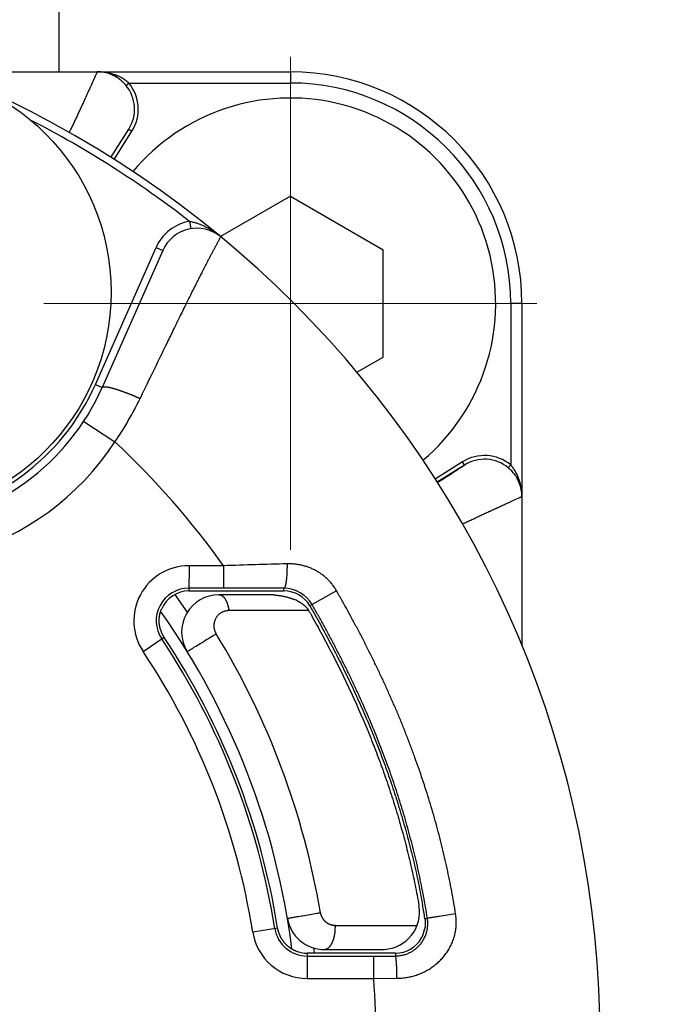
# Model space of a CAD drawing. Header units: millimetres. Extents: x 0 to 840, y 0 to 594.
# Tile 112 of 148: x 409.47 to 418.19, y 495.78 to 508.96. Entities that reach past the tile are written whole.
import ezdxf

# ---------------------------------------------------------------- set-up
doc = ezdxf.new("R2010")
doc.units = ezdxf.units.MM
doc.header["$LTSCALE"] = 0.36378
doc.linetypes.add('CENTER', pattern=[50.8, 31.75, -6.35, 6.35, -6.35])
doc.layers.add('NoLayerName_001', color=7, linetype='Continuous')

# ---------------------------------------------------------------- blocks, each defined once
blk = doc.blocks.new('DIM_0002')
at = {"color": 3, "linetype": 'Continuous', "lineweight": 13}
blk.add_arc((51.634, 49.634), 49.634, 180, 90, dxfattribs=at)

msp = doc.modelspace()

# ---------------------------------------------------------------- linework, layer by layer
at = {"layer": 'NoLayerName_001', "color": 190, "linetype": 'Continuous', "lineweight": 25}
msp.add_line((409.9971, 512.7623), (409.9971, 508.2628), dxfattribs=at)
at = {"layer": 'NoLayerName_001', "color": 8, "linetype": 'CENTER', "lineweight": 13}
for p, q in [((413.0971, 501.8623), (413.0971, 508.4623)), ((416.3971, 505.1623), (409.7971, 505.1623))]:
    msp.add_line(p, q, dxfattribs=at)
at = {"layer": 'NoLayerName_001', "color": 7, "linetype": 'Continuous', "lineweight": 25}
for p, q in [((408.4316, 508.2628), (413.0971, 508.2628)), ((410.6947, 507.1171), (410.9334, 507.4945)), ((413.0971, 506.5973), (412.1623, 506.0576)), ((413.0971, 506.5973), (414.3398, 505.8798)), ((411.39, 505.8718), (410.5778, 504.0375)), ((414.3398, 504.4448), (414.3398, 505.8798)), ((416.1976, 505.1623), (416.1976, 500.5807)), ((413.9887, 504.2421), (414.3398, 504.4448)), ((415.4292, 502.9986), (415.0652, 502.7684)), ((411.7398, 501.3128), (412.1418, 501.3128)), ((412.1418, 501.3128), (412.1817, 501.3128)), ((412.1817, 501.3128), (412.7955, 501.3128)), ((412.7955, 501.3128), (412.8109, 501.3128)), ((412.8109, 501.3128), (413.0118, 501.3128)), ((412.7955, 501.2628), (412.1418, 501.2628)), ((413.5079, 496.4628), (413.3213, 496.4628)), ((413.6988, 496.4628), (413.5079, 496.4628)), ((413.5507, 496.5128), (414.3133, 496.5128)), ((414.2963, 496.4628), (413.6988, 496.4628)), ((414.3133, 496.4628), (414.2963, 496.4628)), ((414.5038, 496.4628), (414.3133, 496.4628))]:
    msp.add_line(p, q, dxfattribs=at)
at = {"layer": 'NoLayerName_001', "color": 8, "linetype": 'Continuous', "lineweight": 25}
for p, q in [((413.0971, 508.2628), (413.0971, 508.1128)), ((410.8962, 508.081), (410.9347, 508.1128)), ((410.9347, 508.1128), (413.0971, 508.1128)), ((410.9334, 507.4945), (410.9756, 507.4678)), ((410.737, 507.0905), (410.9756, 507.4678)), ((411.7476, 506.261), (411.7642, 506.1624)), ((410.4864, 504.078), (411.2986, 505.9123)), ((411.2986, 505.9123), (411.39, 505.8718)), ((416.1976, 505.1623), (416.0476, 505.1623)), ((416.0476, 505.1623), (416.0476, 503)), ((410.4864, 504.078), (410.5778, 504.0375)), ((410.3304, 503.5834), (410.7483, 503.3089)), ((415.4025, 503.0409), (415.0385, 502.8107)), ((415.4292, 502.9986), (415.4025, 503.0409)), ((416.0157, 502.9615), (416.0476, 503)), ((411.7402, 501.6513), (411.7398, 501.3128)), ((412.2026, 501.6508), (411.7402, 501.6513)), ((412.2026, 501.6508), (412.2024, 501.3509)), ((412.2024, 501.3509), (411.7398, 501.3514)), ((413.0118, 501.3128), (413.0118, 501.3493)), ((413.7146, 501.3165), (413.3587, 501.112)), ((413.3432, 501.0496), (412.2748, 501.0496)), ((411.125, 500.5034), (411.4095, 500.6931)), ((413.6992, 496.8364), (414.7951, 496.8364)), ((414.8988, 496.9258), (414.9327, 496.9312)), ((412.9296, 496.8006), (412.5929, 496.7472)), ((413.3213, 496.4628), (413.3214, 496.1254)), ((413.3213, 496.4254), (414.2136, 496.4257)), ((414.2136, 496.4257), (414.5038, 496.4259)), ((414.2137, 496.1257), (414.2136, 496.4257)), ((414.5038, 496.4628), (414.5038, 496.4259)), ((413.3214, 496.1254), (414.2137, 496.1257)), ((414.2137, 496.1257), (414.5246, 496.1276))]:
    msp.add_line(p, q, dxfattribs=at)
at = {"layer": 'NoLayerName_001', "color": 2, "linetype": 'CENTER', "lineweight": 13}
for p, q in [((413.0971, 507.6623), (413.0971, 502.6623)), ((415.5971, 505.1623), (410.5971, 505.1623))]:
    msp.add_line(p, q, dxfattribs=at)
at = {"layer": 'NoLayerName_001', "color": 7, "linetype": 'Continuous', "lineweight": 25}
msp.add_circle((407.6976, 505.3128), 3, dxfattribs=at)
for centre, radius, start, end in [((403.2476, 495.2628), 14, 270, 90), ((410.5118, 507.7632), 0.4997, 68.22697, 90.00491), ((410.5126, 507.7661), 0.4968, 60.8874, 89.98969), ((410.5116, 507.7624), 0.5005, 60.99506, 68.24047), ((410.5266, 507.7909), 0.4683, 59.09262, 60.90731), ((413.0971, 505.1623), 3.1005, 0, 90), ((410.4978, 507.7527), 0.5162, 44.60005, 48.11638), ((410.4888, 507.7439), 0.5288, 39.60382, 44.5965), ((413.0971, 505.1623), 2.75, 310.23418, 140.05594), ((407.6976, 505.3128), 3.15, 156.1169, 336.1169), ((411.8472, 505.6693), 0.5, 50.43133, 156.11419), ((415.6786, 502.554), 0.5288, 45.34658, 50.39642), ((415.6877, 502.5633), 0.5159, 41.79804, 45.34234), ((415.7045, 502.5779), 0.4936, 34.50517, 41.84062), ((415.7207, 502.589), 0.474, 29.10856, 34.50318), ((415.6971, 502.5769), 0.5005, 21.75828, 29.00499), ((415.6996, 502.5774), 0.498, 21.43131, 29.09733), ((415.6979, 502.5771), 0.4997, 359.99509, 21.7718), ((415.7013, 502.5779), 0.4963, 0.00214, 21.43862), ((411.7398, 500.9128), 0.4, 90.00402, 155.99237), ((413.0118, 500.9127), 0.4001, 29.87479, 89.9909), ((412.1418, 500.7628), 0.5, 90, 211.58815), ((412.7957, 500.1639), 1.099, 86.02103, 90.01258), ((412.9046, 500.6049), 0.6426, 63.73267, 68.99142), ((403.1976, 495.2628), 10, 7.213, 35.21138), ((399.1213, 492.9536), 16.3649, 29.48767, 29.65149), ((403.2476, 495.2628), 9.8, 9.02485, 33.63646), ((414.3273, 497.0128), 0.5, 273.61801, 9.9917), ((404.2066, 495.2216), 10.8272, 9.05591, 10.03672), ((413.5507, 497.0128), 0.5, 189.59411, 270), ((414.5027, 496.8632), 0.4011, 331.41471, 350.09068), ((414.5039, 496.8627), 0.3999, 269.98952, 331.38574), ((413.3216, 496.8641), 0.4012, 247.51743, 269.9635), ((414.3133, 497.5532), 1.0404, 269.99727, 272.50687)]:
    msp.add_arc(centre, radius, start, end, dxfattribs=at)
at = {"layer": 'NoLayerName_001', "color": 8, "linetype": 'Continuous', "lineweight": 25}
for centre, radius, start, end in [((410.5134, 507.5479), 0.7149, 78.22087, 90.06013), ((410.5205, 507.5824), 0.6797, 73.122, 78.20883), ((410.5312, 507.6174), 0.6432, 67.38245, 73.13011), ((410.561, 507.6885), 0.566, 59.44484, 67.39612), ((410.5107, 507.7622), 0.5003, 327.65294, 39.58865), ((410.5106, 507.7621), 0.5503, 327.66375, 39.58978), ((413.0971, 505.1623), 2.9505, 0, 90), ((403.2476, 495.2628), 13.9, 52.3012, 62.71925), ((407.6976, 505.3128), 3.05, 156.1169, 336.1169), ((407.6976, 505.3128), 3.65, 165.53355, 326.70026), ((411.8472, 505.6694), 0.6, 99.56242, 156.1169), ((407.045, 505.8416), 4.4865, 325.63137, 334.21014), ((403.2476, 495.2628), 11, 35.50176, 47.00909), ((415.6969, 502.5759), 0.5503, 50.41076, 122.33593), ((415.6969, 502.576), 0.5003, 50.41061, 122.34707), ((415.6252, 502.6273), 0.5638, 24.11059, 30.47401), ((415.6141, 502.622), 0.5761, 22.64604, 24.14583), ((415.5652, 502.6016), 0.6291, 20.96008, 22.64627), ((415.4832, 502.5788), 0.7144, 359.93597, 12.01593), ((411.7393, 500.913), 0.7383, 89.93309, 213.69598), ((420.5476, 231.9924), 269.7876, 91.591928, 91.772524), ((411.7393, 500.913), 0.4383, 89.93348, 213.69578), ((411.865, 123.3797), 377.9713, 89.826147, 89.948856), ((413.0094, 500.9118), 0.4376, 29.83112, 89.68413), ((402.866, 494.9909), 10.716, 35.47223, 35.84043), ((403.2807, 495.2837), 10.2084, 34.25137, 35.48443), ((403.2732, 495.27), 9.7361, 9.00668, 33.68447), ((403.158, 495.2655), 10.4875, 9.55133, 31.46854), ((403.2731, 495.27), 9.4362, 9.00629, 33.684), ((413.3212, 496.8628), 0.7374, 189.02152, 270.01701), ((413.3212, 496.8628), 0.4374, 189.02144, 270.01723), ((403.214, 495.2658), 10.2782, 6.88849, 7.07597), ((403.2108, 495.2654), 10.2813, 6.6892, 6.88849), ((403.2476, 495.2628), 11, 355.50094, 4.49906)]:
    msp.add_arc(centre, radius, start, end, dxfattribs=at)
for points, knots in [([(410.5118, 508.2628), (410.5105, 508.2603), (410.5078, 508.2553), (410.5043, 508.2475), (410.4996, 508.2372), (410.4716, 508.1752), (410.4355, 508.095), (410.3921, 507.9995), (410.3638, 507.9376), (410.3354, 507.8757), (410.3069, 507.8139), (410.2795, 507.7547), (410.2531, 507.6982), (410.2279, 507.6442), (410.2025, 507.5903), (410.1782, 507.5391), (410.1563, 507.4929), (410.1429, 507.4648), (410.1368, 507.452)], [0, 0, 0, 0, 0.00848893, 0.01700524, 0.02551108, 0.04252901, 0.22120769, 0.28927578, 0.35734386, 0.42541196, 0.49348009, 0.56154823, 0.62110785, 0.68066748, 0.74022715, 0.79978685, 0.85083799, 0.89338056, 0.89338056, 0.89338056, 0.89338056]), ([(410.7543, 508.2001), (410.7546, 508.1999), (410.7553, 508.1996), (410.7564, 508.1993), (410.7575, 508.1992), (410.7586, 508.1991), (410.7598, 508.1992), (410.7609, 508.1994), (410.7621, 508.1997), (410.7632, 508.2001), (410.7643, 508.2005), (410.7654, 508.2009), (410.7664, 508.2014), (410.7674, 508.202), (410.7683, 508.2025), (410.7693, 508.2031), (410.7702, 508.2038), (410.7711, 508.2044), (410.7719, 508.2051), (410.7728, 508.2058), (410.7737, 508.2065), (410.7745, 508.2072), (410.7753, 508.208), (410.7762, 508.2087), (410.777, 508.2095), (410.7778, 508.2103), (410.7783, 508.2108), (410.7785, 508.2111)], [0, 0, 0, 0, 0.00110352, 0.002204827, 0.003318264, 0.00445142, 0.005606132, 0.006779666, 0.00796579, 0.009155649, 0.010338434, 0.01150222, 0.012643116, 0.013766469, 0.014877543, 0.015981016, 0.017081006, 0.018181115, 0.019284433, 0.020392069, 0.021503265, 0.022617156, 0.023732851, 0.024849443, 0.025966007, 0.027081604, 0.02819528, 0.02819528, 0.02819528, 0.02819528]), ([(410.9347, 508.1128), (410.9334, 508.114), (410.9308, 508.1164), (410.9267, 508.1199), (410.9227, 508.1234), (410.9186, 508.1268), (410.9145, 508.1302), (410.9103, 508.1336), (410.9061, 508.1369), (410.9019, 508.1402), (410.8976, 508.1434), (410.8933, 508.1466), (410.889, 508.1497), (410.8847, 508.1528), (410.8803, 508.1558), (410.8758, 508.1588), (410.8714, 508.1618), (410.8669, 508.1647), (410.8624, 508.1676), (410.8579, 508.1704), (410.8533, 508.1732), (410.8503, 508.175), (410.8487, 508.1759)], [0, 0, 0, 0, 0.00533774, 0.01067554, 0.01601368, 0.02135246, 0.02669215, 0.03203294, 0.03737477, 0.04271749, 0.04806095, 0.05340498, 0.05874939, 0.064094, 0.06943863, 0.07478307, 0.0801271, 0.08547052, 0.09081311, 0.09615463, 0.10149484, 0.10683351, 0.10683351, 0.10683351, 0.10683351]), ([(410.9334, 507.4945), (410.9312, 507.4915), (410.9226, 507.4794), (410.9126, 507.4637), (410.9024, 507.4483), (410.8902, 507.4296), (410.87, 507.3985), (410.8377, 507.3486), (410.7815, 507.2612), (410.7314, 507.1831), (410.6954, 507.1269), (410.6914, 507.1206)], [0, 0, 0, 0, 0.01113225, 0.04453717, 0.05566925, 0.06680284, 0.11134047, 0.16700841, 0.24494523, 0.42308664, 0.44535425, 0.44535425, 0.44535425, 0.44535425]), ([(411.7476, 506.261), (411.7553, 506.2596), (411.7707, 506.257), (411.7937, 506.2518), (411.8164, 506.2458), (411.839, 506.2391), (411.8614, 506.2316), (411.8835, 506.2234), (411.9055, 506.2145), (411.9272, 506.2051), (411.9486, 506.195), (411.9698, 506.1845), (411.9907, 506.1735), (412.0113, 506.162), (412.0316, 506.1501), (412.0517, 506.1377), (412.0714, 506.1249), (412.0909, 506.1117), (412.1101, 506.0981), (412.1289, 506.084), (412.1475, 506.0697), (412.1597, 506.0597), (412.1657, 506.0548)], [0, 0, 0, 0, 0.02349959, 0.04701135, 0.07054596, 0.09410957, 0.11770412, 0.14132763, 0.16497447, 0.18863568, 0.21229922, 0.23595025, 0.25957431, 0.28317115, 0.30674527, 0.33030066, 0.35384084, 0.37736886, 0.40088733, 0.42439843, 0.44790391, 0.47140509, 0.47140509, 0.47140509, 0.47140509]), ([(412.1657, 506.0547), (412.1586, 506.0419), (412.1478, 506.0227), (412.1337, 505.997), (412.1231, 505.9777), (412.1125, 505.9584), (412.102, 505.9391), (412.0915, 505.9197), (412.0776, 505.8939), (412.0603, 505.8616), (412.0397, 505.8227), (412.0192, 505.7838), (411.9988, 505.7448), (411.9784, 505.7058), (411.9582, 505.6667), (411.938, 505.6276), (411.9146, 505.5819), (411.8879, 505.5296), (411.8581, 505.4708), (411.8284, 505.4118), (411.7954, 505.3463), (411.7594, 505.2741), (411.7169, 505.1888), (411.6682, 505.0901), (411.6099, 504.9717), (411.5389, 504.8268), (411.4425, 504.629), (411.2888, 504.3123), (411.1645, 504.0547), (411.0846, 503.8897)], [0, 0, 0, 0, 0.0440033, 0.0660062, 0.0880086, 0.1100103, 0.1320124, 0.1540147, 0.1760168, 0.2200209, 0.2640251, 0.3080294, 0.3520337, 0.396038, 0.4400422, 0.4840465, 0.5280507, 0.5940571, 0.6600634, 0.7260697, 0.792076, 0.8800845, 0.9680929, 1.0781033, 1.2101159, 1.3641306, 1.5621495, 1.8701788, 2.4202311, 2.4202311, 2.4202311, 2.4202311]), ([(410.5778, 504.0375), (410.5809, 504.0399), (410.5867, 504.0463), (410.5993, 504.0472), (410.6112, 504.0475), (410.6231, 504.0467), (410.635, 504.0454), (410.6468, 504.0437), (410.6586, 504.0415), (410.6702, 504.0391), (410.6819, 504.0365), (410.6934, 504.0337), (410.705, 504.0308), (410.7165, 504.0278), (410.728, 504.0246), (410.7395, 504.0213), (410.7509, 504.0179), (410.7624, 504.0145), (410.7738, 504.011), (410.7851, 504.0073), (410.7965, 504.0036), (410.8078, 503.9999), (410.8191, 503.996), (410.8303, 503.9921), (410.8416, 503.9882), (410.8528, 503.9841), (410.864, 503.9801), (410.8752, 503.9759), (410.8864, 503.9717), (410.8975, 503.9675), (410.9086, 503.9632), (410.9198, 503.9589), (410.9309, 503.9546), (410.942, 503.9502), (410.953, 503.9458), (410.9641, 503.9413), (410.9751, 503.9368), (410.9862, 503.9323), (410.9972, 503.9277), (411.0082, 503.9231), (411.0155, 503.9199), (411.0191, 503.9184)], [0, 0, 0, 0, 0.01179245, 0.02430354, 0.03603781, 0.04799144, 0.05997733, 0.07191548, 0.08383012, 0.09573793, 0.10764893, 0.11956616, 0.13148892, 0.14341591, 0.15534539, 0.16727522, 0.17920342, 0.19112999, 0.20305543, 0.21498019, 0.22690463, 0.23882902, 0.25075358, 0.26267845, 0.27460372, 0.28652939, 0.29845543, 0.31038174, 0.32230817, 0.33423455, 0.34616063, 0.35808634, 0.3700117, 0.38193674, 0.39386148, 0.40578594, 0.41771016, 0.42963413, 0.44155788, 0.45348143, 0.46540477, 0.46540477, 0.46540477, 0.46540477]), ([(411.0191, 503.9184), (411.0228, 503.9168), (411.0301, 503.9137), (411.041, 503.909), (411.052, 503.9042), (411.0629, 503.8994), (411.0738, 503.8945), (411.081, 503.8913), (411.0846, 503.8897)], [0, 0, 0, 0, 0.01192316, 0.02384614, 0.035768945, 0.047691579, 0.059614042, 0.071536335, 0.071536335, 0.071536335, 0.071536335]), ([(415.0685, 502.7651), (415.1198, 502.7979), (415.1922, 502.8443), (415.2795, 502.9005), (415.3276, 502.9316), (415.3576, 502.9511), (415.3756, 502.9628), (415.3846, 502.9687), (415.3996, 502.9786), (415.4147, 502.9882), (415.4263, 502.9966), (415.4292, 502.9986)], [0, 0, 0, 0, 0.18262922, 0.25782975, 0.31154308, 0.3545161, 0.36525964, 0.37600232, 0.38674357, 0.4189755, 0.42971691, 0.42971691, 0.42971691, 0.42971691]), ([(416.1111, 502.9133), (416.1102, 502.9148), (416.1084, 502.9179), (416.1056, 502.9225), (416.1027, 502.9271), (416.0998, 502.9316), (416.0969, 502.9361), (416.0939, 502.9406), (416.0909, 502.9451), (416.0878, 502.9495), (416.0847, 502.9539), (416.0816, 502.9582), (416.0784, 502.9626), (416.0751, 502.9669), (416.0718, 502.9711), (416.0685, 502.9754), (416.0651, 502.9796), (416.0617, 502.9837), (416.0582, 502.9879), (416.0547, 502.9919), (416.0512, 502.996), (416.0488, 502.9986), (416.0476, 503)], [0, 0, 0, 0, 0.0053799, 0.01075975, 0.01613995, 0.02152092, 0.02690309, 0.03228675, 0.03767172, 0.04305773, 0.04844453, 0.05383186, 0.05921947, 0.06460714, 0.06999463, 0.07538174, 0.08076824, 0.08615396, 0.09153871, 0.09692231, 0.1023046, 0.10768543, 0.10768543, 0.10768543, 0.10768543]), ([(416.1348, 502.8196), (416.1347, 502.8199), (416.1343, 502.8205), (416.134, 502.8216), (416.1339, 502.8227), (416.1339, 502.8239), (416.134, 502.825), (416.1341, 502.8262), (416.1344, 502.8273), (416.1348, 502.8285), (416.1352, 502.8296), (416.1357, 502.8306), (416.1362, 502.8317), (416.1367, 502.8326), (416.1373, 502.8336), (416.1379, 502.8345), (416.1385, 502.8354), (416.1392, 502.8363), (416.1398, 502.8372), (416.1405, 502.8381), (416.1412, 502.8389), (416.142, 502.8398), (416.1427, 502.8406), (416.1434, 502.8414), (416.1442, 502.8422), (416.145, 502.843), (416.1455, 502.8435), (416.1458, 502.8438)], [0, 0, 0, 0, 0.001103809, 0.002205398, 0.003319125, 0.004452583, 0.005607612, 0.006781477, 0.007967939, 0.009158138, 0.010341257, 0.011505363, 0.012646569, 0.013770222, 0.014881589, 0.015985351, 0.017085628, 0.018186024, 0.019289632, 0.020397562, 0.021509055, 0.022623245, 0.02373924, 0.024856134, 0.025973, 0.027088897, 0.028202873, 0.028202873, 0.028202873, 0.028202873]), ([(416.1819, 502.7275), (416.1816, 502.7292), (416.1808, 502.7325), (416.1797, 502.7376), (416.1785, 502.7426), (416.1773, 502.7476), (416.1761, 502.7527), (416.1748, 502.7577), (416.1734, 502.7627), (416.1721, 502.7677), (416.1707, 502.7726), (416.1692, 502.7776), (416.1677, 502.7826), (416.1662, 502.7875), (416.1647, 502.7925), (416.1631, 502.7974), (416.1614, 502.8023), (416.1598, 502.8072), (416.158, 502.8121), (416.1563, 502.8169), (416.1545, 502.8218), (416.1533, 502.825), (416.1527, 502.8266)], [0, 0, 0, 0, 0.00517084, 0.01034165, 0.01551266, 0.02068409, 0.02585618, 0.03102908, 0.0362027, 0.04137691, 0.04655154, 0.05172648, 0.05690158, 0.06207672, 0.06725178, 0.07242662, 0.07760115, 0.08277524, 0.08794879, 0.09312171, 0.09829389, 0.10346526, 0.10346526, 0.10346526, 0.10346526]), ([(415.4014, 502.209), (415.4165, 502.2162), (415.4491, 502.2318), (415.4995, 502.2557), (415.5524, 502.2806), (415.6053, 502.3055), (415.6583, 502.3302), (415.7138, 502.3561), (415.7719, 502.383), (415.8326, 502.4109), (415.8934, 502.4387), (415.9542, 502.4665), (416.0151, 502.4941), (416.0836, 502.5251), (416.1369, 502.549), (416.1725, 502.5651), (416.1826, 502.5697), (416.1902, 502.5731), (416.1951, 502.5758), (416.1976, 502.5771)], [0, 0, 0, 0, 0.05012276, 0.10859938, 0.16707602, 0.22555263, 0.28402921, 0.34250578, 0.40933615, 0.4761665, 0.54299683, 0.60982714, 0.67665746, 0.74348777, 0.83537948, 0.85208793, 0.86043917, 0.86880048, 0.87713494, 0.87713494, 0.87713494, 0.87713494]), ([(413.0526, 501.6758), (413.0527, 501.673), (413.0527, 501.6675), (413.0527, 501.6591), (413.0527, 501.6508), (413.0527, 501.6425), (413.0526, 501.6341), (413.0525, 501.6258), (413.0524, 501.6175), (413.0522, 501.6091), (413.0521, 501.6008), (413.0518, 501.5925), (413.0516, 501.5841), (413.0513, 501.5758), (413.0509, 501.5674), (413.0506, 501.5591), (413.0502, 501.5508), (413.0497, 501.5424), (413.0493, 501.5341), (413.0488, 501.5258), (413.0482, 501.5174), (413.0476, 501.5091), (413.047, 501.5008), (413.0463, 501.4925), (413.0455, 501.4842), (413.0447, 501.4759), (413.0439, 501.4676), (413.043, 501.4593), (413.042, 501.4511), (413.041, 501.4428), (413.0398, 501.4346), (413.0386, 501.4263), (413.0373, 501.4181), (413.0359, 501.4098), (413.0343, 501.4016), (413.0325, 501.3934), (413.0306, 501.3853), (413.0284, 501.3773), (413.0262, 501.3694), (413.0239, 501.3644), (413.0229, 501.3618)], [0, 0, 0, 0, 0.00833667, 0.01667291, 0.02500885, 0.03334464, 0.04168044, 0.05001639, 0.05835266, 0.06668941, 0.07502681, 0.083365, 0.09170418, 0.10004451, 0.10838616, 0.11672932, 0.12507415, 0.13342043, 0.14176746, 0.15011454, 0.158461, 0.16680624, 0.17514964, 0.18349068, 0.19182884, 0.20016365, 0.20849472, 0.21682166, 0.22514418, 0.23346241, 0.24178093, 0.2501072, 0.2584493, 0.26681604, 0.27521337, 0.28361131, 0.29195975, 0.30021006, 0.30835453, 0.3166461, 0.3166461, 0.3166461, 0.3166461]), ([(413.7146, 501.3165), (413.7101, 501.3241), (413.7013, 501.3392), (413.6868, 501.3613), (413.6716, 501.3828), (413.6556, 501.4038), (413.6387, 501.4241), (413.6212, 501.4438), (413.6028, 501.4628), (413.5838, 501.4812), (413.5641, 501.4987), (413.5438, 501.5156), (413.5229, 501.5316), (413.5014, 501.5469), (413.4793, 501.5614), (413.4568, 501.575), (413.4337, 501.5879), (413.4103, 501.5999), (413.3864, 501.611), (413.3621, 501.6213), (413.3374, 501.6307), (413.3125, 501.6392), (413.2872, 501.6469), (413.2618, 501.6537), (413.236, 501.6596), (413.2101, 501.6646), (413.1841, 501.6687), (413.1579, 501.6719), (413.1316, 501.6742), (413.1053, 501.6757), (413.079, 501.6763), (413.0614, 501.6759), (413.0526, 501.6758)], [0, 0, 0, 0, 0.02630898, 0.05265232, 0.07902341, 0.10541509, 0.13181982, 0.15822996, 0.18463798, 0.21103685, 0.2374248, 0.26380493, 0.29017963, 0.31655044, 0.34291818, 0.36928314, 0.39564513, 0.42200427, 0.44836289, 0.47472324, 0.50108684, 0.52745456, 0.55382675, 0.58020335, 0.60658402, 0.63296731, 0.65935013, 0.68572841, 0.71209731, 0.73845134, 0.76478451, 0.79109048, 0.79109048, 0.79109048, 0.79109048]), ([(413.0229, 501.3618), (413.0214, 501.3593), (413.0195, 501.3535), (413.0141, 501.3509), (413.0118, 501.3493)], [0, 0, 0, 0, 0.008853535, 0.017085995, 0.017085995, 0.017085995, 0.017085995]), ([(415.3108, 496.9901), (415.3023, 497.041), (415.2858, 497.1427), (415.2579, 497.2947), (415.2282, 497.4464), (415.1964, 497.5977), (415.1624, 497.7486), (415.1265, 497.8989), (415.0884, 498.0488), (415.0483, 498.1981), (415.0062, 498.3469), (414.962, 498.495), (414.9159, 498.6426), (414.8679, 498.7895), (414.818, 498.9359), (414.7662, 499.0815), (414.7126, 499.2265), (414.6572, 499.3708), (414.6, 499.5144), (414.5412, 499.6574), (414.4806, 499.7996), (414.4184, 499.9411), (414.3546, 500.0819), (414.2892, 500.222), (414.2222, 500.3613), (414.1538, 500.4999), (414.084, 500.6378), (414.0127, 500.775), (413.9401, 500.9114), (413.8662, 501.0472), (413.7912, 501.1823), (413.7401, 501.2717), (413.7146, 501.3165)], [0, 0, 0, 0, 0.154543, 0.3091131, 0.4637047, 0.6183117, 0.7729282, 0.927548, 1.0821651, 1.2367734, 1.3913721, 1.5459647, 1.7005538, 1.8551411, 2.009727, 2.1643111, 2.3188918, 2.473468, 2.628042, 2.7826166, 2.9371931, 3.0917718, 3.2463519, 3.4009315, 3.5555078, 3.7100806, 3.8646515, 4.0192208, 4.1737874, 4.3283487, 4.4829008, 4.6374384, 4.6374384, 4.6374384, 4.6374384]), ([(412.1418, 501.2628), (412.1448, 501.2626), (412.1508, 501.2625), (412.1596, 501.2604), (412.1682, 501.2574), (412.1764, 501.2534), (412.1842, 501.2486), (412.1915, 501.2432), (412.1983, 501.2373), (412.2046, 501.2309), (412.2104, 501.2241), (412.2159, 501.2169), (412.221, 501.2095), (412.2258, 501.2019), (412.2303, 501.1942), (412.2345, 501.1863), (412.2385, 501.1783), (412.2423, 501.1701), (412.2458, 501.1619), (412.2491, 501.1536), (412.2521, 501.1452), (412.255, 501.1367), (412.2577, 501.1282), (412.2603, 501.1196), (412.2626, 501.111), (412.2648, 501.1023), (412.2669, 501.0936), (412.2687, 501.0849), (412.2705, 501.0761), (412.272, 501.0673), (412.2735, 501.0585), (412.2743, 501.0526), (412.2748, 501.0496)], [0, 0, 0, 0, 0.00893108, 0.01792796, 0.027012, 0.03615529, 0.04529337, 0.0543521, 0.06334652, 0.072318, 0.08129122, 0.09027582, 0.09926845, 0.10825496, 0.11722323, 0.12617823, 0.1351258, 0.14407022, 0.15301432, 0.16195952, 0.17090602, 0.1798528, 0.18879815, 0.19774215, 0.20668548, 0.21562853, 0.22457133, 0.23351365, 0.24245491, 0.25139431, 0.26033075, 0.26926289, 0.26926289, 0.26926289, 0.26926289]), ([(412.2748, 501.0496), (412.27, 501.0495), (412.2606, 501.0494), (412.2464, 501.0477), (412.2323, 501.0452), (412.2184, 501.0416), (412.2048, 501.0371), (412.1915, 501.0317), (412.1786, 501.0253), (412.1662, 501.018), (412.1545, 501.0098), (412.1433, 501.0009), (412.1328, 500.9911), (412.123, 500.9807), (412.114, 500.9696), (412.1058, 500.9579), (412.0984, 500.9456), (412.0919, 500.9328), (412.0863, 500.9196), (412.0817, 500.9061), (412.078, 500.8922), (412.0753, 500.8781), (412.0736, 500.8639), (412.0729, 500.8495), (412.0732, 500.8351), (412.0746, 500.8208), (412.077, 500.8066), (412.0803, 500.7925), (412.0846, 500.7788), (412.0898, 500.7655), (412.0958, 500.7525), (412.1007, 500.7444), (412.103, 500.7402)], [0, 0, 0, 0, 0.0141923, 0.02844789, 0.04275362, 0.05709402, 0.0714529, 0.08581481, 0.10016661, 0.11450031, 0.12882008, 0.14313167, 0.15743811, 0.17174076, 0.1860403, 0.20033776, 0.21463557, 0.22893753, 0.24324608, 0.25756228, 0.27188684, 0.28622113, 0.30056815, 0.31493352, 0.32932237, 0.34372829, 0.35813894, 0.37253899, 0.38691165, 0.40124006, 0.41550877, 0.42970523, 0.42970523, 0.42970523, 0.42970523]), ([(414.9327, 496.9312), (414.9245, 496.9805), (414.9086, 497.0792), (414.8817, 497.2267), (414.8531, 497.3739), (414.8224, 497.5207), (414.7897, 497.667), (414.755, 497.813), (414.7182, 497.9584), (414.6795, 498.1033), (414.6389, 498.2476), (414.5963, 498.3914), (414.5518, 498.5346), (414.5054, 498.6772), (414.4572, 498.8192), (414.4072, 498.9606), (414.3554, 499.1013), (414.3018, 499.2413), (414.2466, 499.3807), (414.1896, 499.5194), (414.131, 499.6575), (414.0709, 499.7948), (414.0091, 499.9315), (413.9458, 500.0674), (413.881, 500.2026), (413.8148, 500.3371), (413.7471, 500.4709), (413.6781, 500.604), (413.6077, 500.7364), (413.5361, 500.8681), (413.4633, 500.9992), (413.4137, 501.086), (413.389, 501.1294)], [0, 0, 0, 0, 0.1499084, 0.299843, 0.4497982, 0.5997684, 0.7497479, 0.8997306, 1.0497108, 1.1996826, 1.3496452, 1.4996019, 1.6495551, 1.7995065, 1.9494566, 2.0994048, 2.2493499, 2.3992907, 2.5492296, 2.699169, 2.8491103, 2.9990539, 3.148999, 3.2989438, 3.448886, 3.5988249, 3.7487621, 3.8986976, 4.0486303, 4.1985574, 4.3484752, 4.4983786, 4.4983786, 4.4983786, 4.4983786]), ([(411.7159, 500.5009), (411.7174, 500.5019), (411.7218, 500.505), (411.7294, 500.5097), (411.7384, 500.5154), (411.7536, 500.5249), (411.7793, 500.5409), (411.8263, 500.5701), (411.8992, 500.6151), (411.9904, 500.6712), (412.0619, 500.7151), (412.0985, 500.7374), (412.103, 500.7402)], [0, 0, 0, 0, 0.0053278, 0.01606024, 0.02676633, 0.0374765, 0.06960342, 0.11779256, 0.20346131, 0.32661011, 0.43905034, 0.45511324, 0.45511324, 0.45511324, 0.45511324]), ([(413.0577, 496.9295), (413.0594, 496.9299), (413.0628, 496.9307), (413.068, 496.9317), (413.075, 496.933), (413.0836, 496.9345), (413.0975, 496.937), (413.1165, 496.9404), (413.1478, 496.9459), (413.1963, 496.9543), (413.2692, 496.9668), (413.3577, 496.9818), (413.4376, 496.9953), (413.4844, 497.003), (413.5001, 497.0057)], [0, 0, 0, 0, 0.00525619, 0.01055527, 0.01583983, 0.02639902, 0.03696302, 0.05808934, 0.08449429, 0.13202433, 0.20595993, 0.30630099, 0.40136096, 0.44889095, 0.44889095, 0.44889095, 0.44889095]), ([(413.5001, 497.0057), (413.5007, 497.0026), (413.5018, 496.9964), (413.504, 496.9872), (413.5067, 496.9781), (413.5097, 496.9691), (413.5132, 496.9603), (413.5171, 496.9516), (413.5214, 496.9432), (413.526, 496.9349), (413.5311, 496.9269), (413.5365, 496.9191), (413.5423, 496.9116), (413.5484, 496.9043), (413.5549, 496.8974), (413.5616, 496.8908), (413.5687, 496.8845), (413.576, 496.8785), (413.5837, 496.8729), (413.5915, 496.8676), (413.5996, 496.8628), (413.608, 496.8583), (413.6165, 496.8542), (413.6252, 496.8505), (413.6341, 496.8472), (413.6432, 496.8443), (413.6523, 496.8419), (413.6616, 496.8399), (413.6709, 496.8384), (413.6803, 496.8373), (413.6898, 496.8366), (413.6961, 496.8365), (413.6992, 496.8364)], [0, 0, 0, 0, 0.00943098, 0.01888204, 0.02834935, 0.03782882, 0.04731623, 0.05680745, 0.0662986, 0.07578624, 0.08526827, 0.09474543, 0.10421864, 0.11368858, 0.12315575, 0.13262066, 0.14208387, 0.15154621, 0.16100861, 0.17047164, 0.17993571, 0.18940115, 0.19886837, 0.20833799, 0.21781094, 0.22728778, 0.2367661, 0.2462424, 0.25571284, 0.26517348, 0.2746204, 0.28404997, 0.28404997, 0.28404997, 0.28404997]), ([(415.3108, 496.9901), (415.2742, 496.9843), (415.2009, 496.9725), (415.1093, 496.9581), (415.0382, 496.947), (414.9993, 496.9409), (414.9763, 496.9374), (414.9649, 496.9357), (414.9557, 496.9344), (414.9465, 496.9329), (414.9396, 496.9321), (414.935, 496.9315), (414.9327, 496.9312)], [0, 0, 0, 0, 0.11133625, 0.22267262, 0.27833973, 0.32705222, 0.34096928, 0.34792618, 0.36184136, 0.36880674, 0.37575288, 0.38271709, 0.38271709, 0.38271709, 0.38271709]), ([(415.3182, 496.9246), (415.3172, 496.9355), (415.3158, 496.9575), (415.3123, 496.9793), (415.3108, 496.9901)], [0, 0, 0, 0, 0.033023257, 0.066005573, 0.066005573, 0.066005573, 0.066005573]), ([(413.5507, 496.5128), (413.5539, 496.5131), (413.5604, 496.5132), (413.5699, 496.5152), (413.5791, 496.5182), (413.588, 496.5222), (413.5963, 496.5271), (413.6042, 496.5327), (413.6116, 496.5389), (413.6186, 496.5456), (413.6251, 496.5528), (413.6312, 496.5603), (413.6369, 496.5681), (413.6423, 496.5761), (413.6473, 496.5843), (413.652, 496.5927), (413.6564, 496.6013), (413.6605, 496.61), (413.6644, 496.6189), (413.668, 496.6278), (413.6714, 496.6368), (413.6746, 496.6459), (413.6775, 496.6551), (413.6803, 496.6644), (413.6828, 496.6737), (413.6851, 496.6831), (413.6872, 496.6925), (413.6892, 496.702), (413.691, 496.7115), (413.6926, 496.7211), (413.694, 496.7306), (413.6953, 496.7402), (413.6964, 496.7498), (413.6973, 496.7594), (413.6981, 496.769), (413.6987, 496.7786), (413.6992, 496.7883), (413.6995, 496.7979), (413.6997, 496.8075), (413.6997, 496.814), (413.6997, 496.8172)], [0, 0, 0, 0, 0.00964738, 0.01934338, 0.02905736, 0.03874071, 0.04840574, 0.05807467, 0.06774129, 0.07739276, 0.0870419, 0.0966956, 0.10634998, 0.11599602, 0.12563708, 0.13527799, 0.1449202, 0.15456202, 0.16420118, 0.17384017, 0.18348179, 0.19312804, 0.20278012, 0.21243852, 0.22210298, 0.23177261, 0.2414459, 0.25112074, 0.26079448, 0.27046417, 0.28012894, 0.28978931, 0.29944575, 0.30909866, 0.31874837, 0.32839516, 0.33803923, 0.34768074, 0.35731975, 0.36695632, 0.36695632, 0.36695632, 0.36695632]), ([(413.6997, 496.8172), (413.6996, 496.8204), (413.6996, 496.8268), (413.6993, 496.8332), (413.6992, 496.8364)], [0, 0, 0, 0, 0.009634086, 0.019265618, 0.019265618, 0.019265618, 0.019265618]), ([(414.5038, 496.4259), (414.5121, 496.4262), (414.5288, 496.4264), (414.5537, 496.4287), (414.5785, 496.4324), (414.6031, 496.4375), (414.6274, 496.444), (414.6513, 496.4519), (414.6747, 496.4611), (414.6975, 496.4717), (414.7197, 496.4836), (414.7411, 496.4968), (414.7616, 496.5112), (414.7814, 496.5267), (414.8001, 496.5433), (414.818, 496.561), (414.8347, 496.5796), (414.8504, 496.5992), (414.8649, 496.6197), (414.8782, 496.6409), (414.8903, 496.6629), (414.9011, 496.6856), (414.9106, 496.7088), (414.9188, 496.7326), (414.9255, 496.7568), (414.9308, 496.7814), (414.9347, 496.8063), (414.9372, 496.8313), (414.9383, 496.8564), (414.9379, 496.8815), (414.9363, 496.9065), (414.9338, 496.9229), (414.9327, 496.9312)], [0, 0, 0, 0, 0.0249388, 0.04995483, 0.07503226, 0.1001536, 0.12530085, 0.15045667, 0.1756055, 0.20073508, 0.22584442, 0.25093997, 0.27602601, 0.30110497, 0.32617828, 0.35124708, 0.37631305, 0.40137914, 0.42644849, 0.45152302, 0.47660402, 0.50169296, 0.52679221, 0.55190586, 0.57703981, 0.60219184, 0.62734975, 0.65249825, 0.67762025, 0.70269801, 0.72771421, 0.75265311, 0.75265311, 0.75265311, 0.75265311]), ([(414.5246, 496.1276), (414.5356, 496.1278), (414.5576, 496.1281), (414.5906, 496.1304), (414.6235, 496.1338), (414.6564, 496.1386), (414.689, 496.1447), (414.7214, 496.152), (414.7535, 496.1606), (414.7853, 496.1705), (414.8166, 496.1816), (414.8475, 496.194), (414.8778, 496.2077), (414.9076, 496.2225), (414.9367, 496.2386), (414.9651, 496.2559), (414.9928, 496.2742), (415.0197, 496.2937), (415.0457, 496.3143), (415.0708, 496.3358), (415.095, 496.3585), (415.1182, 496.382), (415.1404, 496.4066), (415.1615, 496.4321), (415.1814, 496.4584), (415.2001, 496.4856), (415.2177, 496.5136), (415.234, 496.5423), (415.2489, 496.5717), (415.2626, 496.6018), (415.2749, 496.6325), (415.2857, 496.6637), (415.2951, 496.6954), (415.303, 496.7275), (415.3095, 496.7599), (415.3144, 496.7926), (415.3177, 496.8255), (415.3195, 496.8585), (415.3199, 496.8916), (415.3186, 496.9136), (415.3182, 496.9246)], [0, 0, 0, 0, 0.0329931, 0.0660492, 0.0991597, 0.1323153, 0.1655071, 0.1987263, 0.2319648, 0.2652154, 0.2984724, 0.3317314, 0.3649898, 0.3982438, 0.431489, 0.4647206, 0.4979339, 0.5311247, 0.5642893, 0.5974251, 0.630531, 0.6636073, 0.696657, 0.7296856, 0.7627, 0.7957083, 0.82872, 0.8617423, 0.8947718, 0.9278036, 0.9608344, 0.9938627, 1.0268895, 1.059917, 1.0929475, 1.1259845, 1.1590326, 1.1920941, 1.2251576, 1.2582083, 1.2582083, 1.2582083, 1.2582083]), ([(414.5089, 496.4154), (414.5084, 496.4172), (414.5078, 496.4213), (414.505, 496.4243), (414.5038, 496.4259)], [0, 0, 0, 0, 0.005914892, 0.011867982, 0.011867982, 0.011867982, 0.011867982]), ([(414.5246, 496.1276), (414.5246, 496.1316), (414.5246, 496.1396), (414.5245, 496.1516), (414.5244, 496.1636), (414.5242, 496.1756), (414.5241, 496.1877), (414.5239, 496.1997), (414.5236, 496.2117), (414.5233, 496.2237), (414.523, 496.2357), (414.5227, 496.2457), (414.5224, 496.2537), (414.5222, 496.2598), (414.522, 496.2658), (414.5218, 496.2718), (414.5215, 496.2778), (414.5213, 496.2838), (414.521, 496.2898), (414.5207, 496.2958), (414.5204, 496.3018), (414.5201, 496.3078), (414.5198, 496.3138), (414.5194, 496.3198), (414.519, 496.3258), (414.5187, 496.3318), (414.5183, 496.3378), (414.5178, 496.3438), (414.5174, 496.3498), (414.5169, 496.3558), (414.5164, 496.3618), (414.5158, 496.3677), (414.5152, 496.3737), (414.5146, 496.3797), (414.5139, 496.3856), (414.5131, 496.3916), (414.5123, 496.3976), (414.5114, 496.4035), (414.5103, 496.4095), (414.5094, 496.4134), (414.5089, 496.4154)], [0, 0, 0, 0, 0.01202056, 0.02404119, 0.03606188, 0.04808262, 0.06010345, 0.07212437, 0.08414542, 0.09616663, 0.10818806, 0.12020974, 0.1262206, 0.13223138, 0.13824202, 0.14425244, 0.15026261, 0.15627244, 0.16228189, 0.16829092, 0.17429971, 0.18030855, 0.18631778, 0.19232773, 0.19833874, 0.20435115, 0.21036532, 0.21638108, 0.22239692, 0.22841116, 0.23442216, 0.24042834, 0.24642819, 0.2524218, 0.25841624, 0.26442078, 0.27044513, 0.27649915, 0.28256363, 0.28857532, 0.28857532, 0.28857532, 0.28857532])]:
    msp.add_open_spline(points, degree=3, knots=knots, dxfattribs=at)
at = {"layer": 'NoLayerName_001', "color": 7, "linetype": 'Continuous', "lineweight": 25}
for points, knots in [([(410.8424, 508.137), (410.8413, 508.1381), (410.8389, 508.1401), (410.8354, 508.1432), (410.8318, 508.1463), (410.8282, 508.1493), (410.8246, 508.1523), (410.821, 508.1552), (410.8173, 508.1581), (410.8136, 508.161), (410.8099, 508.1638), (410.8061, 508.1666), (410.8023, 508.1694), (410.7985, 508.1721), (410.7947, 508.1748), (410.7908, 508.1775), (410.7869, 508.1801), (410.783, 508.1827), (410.7791, 508.1853), (410.7751, 508.1878), (410.7711, 508.1902), (410.7685, 508.1918), (410.7671, 508.1927)], [0, 0, 0, 0, 0.004684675, 0.009369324, 0.014054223, 0.018739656, 0.023425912, 0.02811323, 0.032801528, 0.037490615, 0.042180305, 0.046870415, 0.051560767, 0.056251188, 0.060941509, 0.065631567, 0.070321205, 0.07501027, 0.079698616, 0.084386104, 0.089072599, 0.093757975, 0.093757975, 0.093757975, 0.093757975]), ([(412.872, 501.2602), (412.8779, 501.2597), (412.8899, 501.2589), (412.9077, 501.2572), (412.9256, 501.2552), (412.9435, 501.2529), (412.9613, 501.2503), (412.9791, 501.2473), (412.9968, 501.244), (413.0145, 501.2404), (413.032, 501.2364), (413.0495, 501.2321), (413.0669, 501.2274), (413.0841, 501.2224), (413.1012, 501.2169), (413.1182, 501.2111), (413.1294, 501.2068), (413.135, 501.2048)], [0, 0, 0, 0, 0.01793879, 0.03590755, 0.05389942, 0.071908, 0.08992736, 0.10795207, 0.12597725, 0.14399857, 0.16201231, 0.18001537, 0.19800536, 0.21598056, 0.23394003, 0.25188359, 0.26981193, 0.26981193, 0.26981193, 0.26981193]), ([(413.189, 501.1811), (413.1914, 501.1799), (413.1963, 501.1775), (413.2036, 501.1736), (413.2108, 501.1697), (413.218, 501.1657), (413.2251, 501.1616), (413.2321, 501.1573), (413.2391, 501.1529), (413.2459, 501.1484), (413.2527, 501.1438), (413.2594, 501.139), (413.266, 501.1341), (413.2725, 501.1291), (413.2788, 501.1239), (413.2851, 501.1186), (413.2912, 501.1131), (413.2972, 501.1075), (413.303, 501.1018), (413.3087, 501.0959), (413.3142, 501.0899), (413.3177, 501.0857), (413.3195, 501.0836)], [0, 0, 0, 0, 0.00818797, 0.0163873, 0.02459524, 0.0328093, 0.0410272, 0.04924693, 0.05746674, 0.06568517, 0.07390105, 0.08211354, 0.09032212, 0.09852663, 0.10672726, 0.11492463, 0.1231197, 0.13131326, 0.13950419, 0.14769169, 0.15587578, 0.16405747, 0.16405747, 0.16405747, 0.16405747]), ([(411.4067, 500.6913), (411.405, 500.6941), (411.4013, 500.6997), (411.3966, 500.7085), (411.3922, 500.7175), (411.3879, 500.7266), (411.3838, 500.7358), (411.3796, 500.7449), (411.3755, 500.754), (411.3716, 500.7633), (411.3678, 500.7725), (411.3642, 500.7819), (411.3608, 500.7913), (411.3577, 500.8008), (411.3548, 500.8104), (411.3521, 500.8201), (411.3498, 500.8298), (411.3478, 500.8397), (411.346, 500.8495), (411.3445, 500.8594), (411.3433, 500.8694), (411.3423, 500.8794), (411.3415, 500.8894), (411.341, 500.8994), (411.3407, 500.9095), (411.3406, 500.9195), (411.3408, 500.9296), (411.3412, 500.9396), (411.3419, 500.9496), (411.3429, 500.9596), (411.3441, 500.9696), (411.3456, 500.9795), (411.3474, 500.9895), (411.3494, 500.9993), (411.3516, 501.0091), (411.3541, 501.0189), (411.3569, 501.0285), (411.3599, 501.0381), (411.3631, 501.0476), (411.3655, 501.0539), (411.3667, 501.057)], [0, 0, 0, 0, 0.01000826, 0.02002575, 0.03006353, 0.04011052, 0.05014694, 0.0601696, 0.07018303, 0.08019282, 0.090206, 0.1002278, 0.11025425, 0.12028093, 0.13030505, 0.14032569, 0.15034442, 0.16036464, 0.17038873, 0.18041772, 0.19045138, 0.20048863, 0.21052848, 0.2205702, 0.23061324, 0.24065723, 0.25070205, 0.26074777, 0.27079474, 0.28084354, 0.29089504, 0.30095008, 0.31100814, 0.32106812, 0.33112875, 0.34118867, 0.35124642, 0.36130045, 0.37134916, 0.3813909, 0.3813909, 0.3813909, 0.3813909]), ([(411.3667, 501.057), (411.3679, 501.0601), (411.3703, 501.0664), (411.3731, 501.0725), (411.3744, 501.0756)], [0, 0, 0, 0, 0.010033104, 0.020055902, 0.020055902, 0.020055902, 0.020055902]), ([(413.3195, 501.0836), (413.3201, 501.0829), (413.3213, 501.0815), (413.323, 501.0793), (413.3247, 501.0772), (413.3264, 501.075), (413.3281, 501.0728), (413.3297, 501.0705), (413.3313, 501.0683), (413.3329, 501.066), (413.3344, 501.0637), (413.336, 501.0614), (413.3375, 501.0591), (413.339, 501.0568), (413.3404, 501.0544), (413.3418, 501.052), (413.3427, 501.0504), (413.3432, 501.0496)], [0, 0, 0, 0, 0.002761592, 0.00552462, 0.008288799, 0.011053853, 0.013819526, 0.016585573, 0.019351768, 0.022117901, 0.024883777, 0.02764922, 0.030414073, 0.033178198, 0.035941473, 0.038703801, 0.041465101, 0.041465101, 0.041465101, 0.041465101]), ([(413.3587, 501.112), (413.3823, 501.0705), (413.4298, 500.9876), (413.4995, 500.8623), (413.5681, 500.7365), (413.6356, 500.6101), (413.7018, 500.483), (413.7669, 500.3552), (413.8306, 500.2268), (413.893, 500.0978), (413.954, 499.9681), (414.0137, 499.8377), (414.0719, 499.7068), (414.1287, 499.5751), (414.184, 499.4429), (414.2377, 499.31), (414.2899, 499.1765), (414.3405, 499.0424), (414.3895, 498.9077), (414.4369, 498.7724), (414.4826, 498.6365), (414.5266, 498.5001), (414.5689, 498.3631), (414.6094, 498.2255), (414.6481, 498.0875), (414.6851, 497.9489), (414.7202, 497.8099), (414.7535, 497.6704), (414.7851, 497.5305), (414.8147, 497.3902), (414.8426, 497.2496), (414.8595, 497.1556), (414.8681, 497.1086)], [0, 0, 0, 0, 0.1433089, 0.2866287, 0.4299555, 0.5732863, 0.7166195, 0.8599542, 1.003291, 1.1466304, 1.2899705, 1.4333093, 1.5766458, 1.7199799, 1.8633122, 2.0066446, 2.1499787, 2.293315, 2.4366538, 2.5799968, 2.7233463, 2.8667055, 3.0100786, 3.1534691, 3.2968727, 3.4402824, 3.5836917, 3.7270942, 3.8704838, 4.0138546, 4.1572013, 4.3005188, 4.3005188, 4.3005188, 4.3005188]), ([(413.3663, 501.0089), (413.389, 500.9683), (413.4347, 500.8873), (413.5018, 500.7648), (413.5678, 500.6418), (413.6327, 500.5182), (413.6965, 500.3939), (413.759, 500.2691), (413.8203, 500.1436), (413.8803, 500.0176), (413.939, 499.8908), (413.9964, 499.7635), (414.0523, 499.6356), (414.1069, 499.5071), (414.16, 499.378), (414.2117, 499.2482), (414.2619, 499.1179), (414.3106, 498.987), (414.3577, 498.8556), (414.4032, 498.7236), (414.4472, 498.591), (414.4895, 498.458), (414.5302, 498.3244), (414.5693, 498.1903), (414.6066, 498.0557), (414.6423, 497.9207), (414.6763, 497.7852), (414.7085, 497.6493), (414.739, 497.513), (414.7677, 497.3764), (414.7948, 497.2394), (414.8112, 497.1478), (414.8196, 497.102)], [0, 0, 0, 0, 0.1396006, 0.279213, 0.4188333, 0.5584585, 0.6980866, 0.8377164, 0.9773479, 1.116982, 1.2566179, 1.3962537, 1.5358878, 1.6755197, 1.8151494, 1.9547781, 2.0944076, 2.2340401, 2.373675, 2.5133117, 2.6529503, 2.7925913, 2.9322359, 3.0718859, 3.2115437, 3.3512078, 3.4908734, 3.6305355, 3.7701893, 3.9098305, 4.0494549, 4.1890589, 4.1890589, 4.1890589, 4.1890589]), ([(414.8988, 496.9258), (414.8993, 496.9229), (414.9002, 496.9171), (414.9012, 496.9084), (414.9021, 496.8996), (414.9028, 496.8908), (414.9034, 496.882), (414.9037, 496.8732), (414.9038, 496.8643), (414.9037, 496.8555), (414.9035, 496.8467), (414.903, 496.8378), (414.9024, 496.829), (414.9016, 496.8203), (414.9005, 496.8115), (414.8993, 496.8028), (414.8983, 496.797), (414.8979, 496.7941)], [0, 0, 0, 0, 0.00878563, 0.01758474, 0.02639543, 0.03521573, 0.0440436, 0.05287693, 0.06171361, 0.07055148, 0.07938834, 0.08822202, 0.09705036, 0.10587119, 0.1146824, 0.12348191, 0.13226771, 0.13226771, 0.13226771, 0.13226771]), ([(412.9306, 496.7803), (412.9298, 496.7836), (412.9279, 496.7901), (412.9269, 496.7968), (412.9262, 496.8001)], [0, 0, 0, 0, 0.01015821, 0.020306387, 0.020306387, 0.020306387, 0.020306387]), ([(413.1681, 496.4933), (413.165, 496.4947), (413.1587, 496.4973), (413.1495, 496.5016), (413.1404, 496.5061), (413.1314, 496.5108), (413.1225, 496.5158), (413.1137, 496.521), (413.1051, 496.5264), (413.0966, 496.5321), (413.0882, 496.538), (413.08, 496.5441), (413.072, 496.5504), (413.0642, 496.5569), (413.0565, 496.5636), (413.0491, 496.5706), (413.0418, 496.5777), (413.0347, 496.585), (413.0277, 496.5924), (413.021, 496.6001), (413.0145, 496.6079), (413.0081, 496.6158), (413.0019, 496.624), (412.996, 496.6322), (412.9902, 496.6406), (412.9847, 496.6491), (412.9794, 496.6578), (412.9744, 496.6666), (412.9696, 496.6756), (412.9652, 496.6848), (412.961, 496.694), (412.957, 496.7034), (412.9532, 496.7128), (412.9496, 496.7223), (412.9462, 496.7319), (412.943, 496.7415), (412.9398, 496.7511), (412.9366, 496.7608), (412.9335, 496.7705), (412.9316, 496.777), (412.9306, 496.7803)], [0, 0, 0, 0, 0.01016365, 0.02033819, 0.03052192, 0.04071309, 0.05090999, 0.06111093, 0.07131429, 0.08151849, 0.09172208, 0.10192371, 0.11212216, 0.12231671, 0.13250812, 0.14269735, 0.15288508, 0.16307171, 0.17325738, 0.183442, 0.19362525, 0.2038066, 0.21398532, 0.22416049, 0.23433094, 0.24449632, 0.25465757, 0.26481701, 0.27497817, 0.28514292, 0.2953104, 0.30547785, 0.31564078, 0.32579473, 0.33594459, 0.34609793, 0.35626068, 0.36643764, 0.37662639, 0.3868061, 0.3868061, 0.3868061, 0.3868061])]:
    msp.add_open_spline(points, degree=3, knots=knots, dxfattribs=at)

# ---------------------------------------------------------------- block references
at = {"layer": 'NoLayerName_001', "color": 3, "linetype": 'Continuous', "lineweight": 13}
msp.add_blockref('DIM_0002', (351.5632, 445.6284), dxfattribs=at)

doc.saveas('drawing.dxf')
